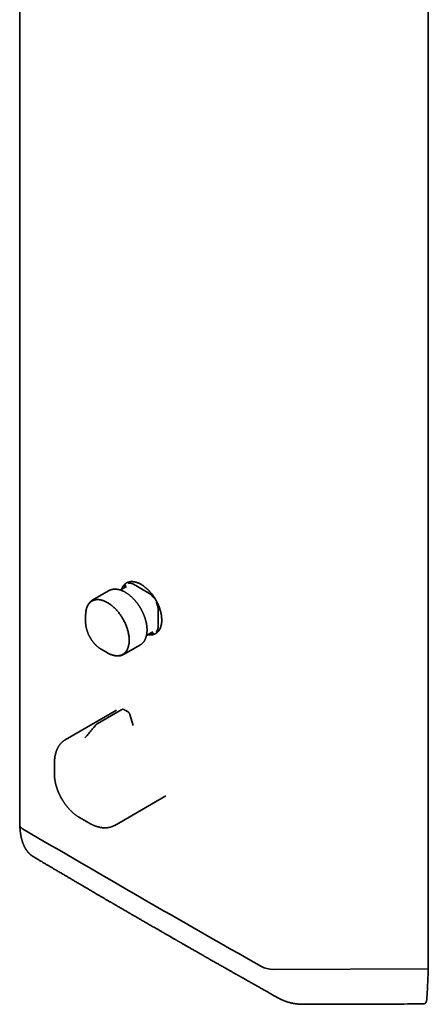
# Model space of a CAD drawing. Header units: millimetres. Extents: x 8 to 834, y 12 to 2419.
# Tile 1 of 6: x 619 to 821, y 102 to 591. Entities that reach past the tile are written whole.
import ezdxf

# ---------------------------------------------------------------- set-up
doc = ezdxf.new("R2010")
doc.units = ezdxf.units.MM

msp = doc.modelspace()

# ---------------------------------------------------------------- linework, layer by layer
at = {"color": 7, "linetype": 'Continuous', "lineweight": 35}
for p, q in [((821.3, 120.01), (821.3, 1058.93)), ((618.72, 914.71), (618.72, 190.99)), ((671.7, 309.6), (668.59, 307.8)), ((671.7, 311.33), (671.65, 311.31)), ((671.7, 309.6), (671.7, 309.6)), ((675.07, 310.72), (682.74, 306.29)), ((662.77, 307.42), (654.93, 302.89)), ((654.93, 302.89), (654.94, 302.9)), ((687.35, 298.3), (687.35, 289.44)), ((651.42, 295.36), (651.42, 291.75)), ((681.59, 285.29), (684.7, 287.08)), ((684.69, 287.08), (684.7, 287.08)), ((686.15, 286.19), (686.2, 286.21)), ((659.1, 278.44), (659.04, 278.47)), ((670.51, 275.92), (678.35, 280.44)), ((678.35, 280.44), (678.34, 280.44)), ((659.1, 278.44), (662.22, 276.64)), ((670.51, 275.92), (670.5, 275.92)), ((666.71, 248.14), (641.31, 233.48)), ((669.43, 248.53), (657.14, 241.44)), ((674.92, 240.61), (673.34, 246.1)), ((635.94, 221.85), (635.95, 222.37)), ((635.94, 221.85), (635.94, 216.48)), ((665.81, 191.04), (691.21, 205.71)), ((648.4, 194.9), (653.06, 192.21)), ((618.83, 190.33), (618.83, 190.35)), ((625.4, 175.56), (625.44, 175.54)), ((820.97, 119.86), (744.36, 119.55)), ((820.99, 119.86), (821.23, 119.73)), ((821.29, 119.12), (821.31, 119.36)), ((747.34, 105.19), (747.26, 105.24))]:
    msp.add_line(p, q, dxfattribs=at)
at = {"color": 7, "linetype": 'Continuous', "lineweight": 35, "flags": 128}
for points in [[(669.19, 308.15), (669.29, 308.42), (669.41, 308.7), (669.54, 308.97), (669.67, 309.23), (669.82, 309.48), (669.97, 309.72), (670.13, 309.95), (670.31, 310.16), (670.49, 310.37), (670.68, 310.56), (670.87, 310.75), (671.08, 310.92), (671.29, 311.07), (671.51, 311.22), (671.74, 311.35), (671.98, 311.48), (672.22, 311.58), (672.47, 311.68), (672.72, 311.76), (672.98, 311.83), (673.25, 311.89), (673.52, 311.93), (673.8, 311.96), (674.08, 311.98), (674.37, 311.98), (674.66, 311.98), (674.96, 311.95), (675.26, 311.92), (675.57, 311.87), (675.87, 311.81), (676.19, 311.73), (676.5, 311.65), (676.81, 311.55), (677.13, 311.43), (677.45, 311.31), (677.77, 311.17), (678.1, 311.02), (678.42, 310.85), (678.74, 310.68), (679.07, 310.49), (679.39, 310.29), (679.71, 310.08), (680.03, 309.86), (680.36, 309.63), (680.68, 309.39), (680.99, 309.13), (681.31, 308.87), (681.62, 308.59), (681.93, 308.31), (682.24, 308.02), (682.55, 307.71), (682.85, 307.4), (683.14, 307.08), (683.44, 306.75), (683.72, 306.42), (684.01, 306.07), (684.29, 305.72), (684.56, 305.36), (684.83, 305), (685.09, 304.62), (685.34, 304.25), (685.59, 303.86), (685.83, 303.48), (686.07, 303.08), (686.3, 302.69), (686.52, 302.29), (686.73, 301.88), (686.93, 301.47), (687.13, 301.06), (687.32, 300.65), (687.5, 300.24), (687.67, 299.82), (687.84, 299.4), (687.99, 298.99), (688.14, 298.57), (688.27, 298.15), (688.4, 297.73), (688.52, 297.32), (688.62, 296.9), (688.72, 296.49), (688.81, 296.08), (688.89, 295.67), (688.96, 295.27), (689.02, 294.86), (689.07, 294.47), (689.1, 294.07), (689.13, 293.68), (689.15, 293.3), (689.16, 292.92), (689.15, 292.55), (689.14, 292.18), (689.12, 291.82), (689.09, 291.47), (689.04, 291.13), (688.99, 290.79), (688.93, 290.46), (688.85, 290.14), (688.77, 289.82), (688.68, 289.52), (688.57, 289.22), (688.46, 288.94), (688.34, 288.66), (688.21, 288.4), (688.07, 288.14), (687.92, 287.9), (687.76, 287.66), (687.59, 287.44), (687.41, 287.23), (687.23, 287.03), (687.03, 286.84), (686.83, 286.66), (686.62, 286.5), (686.41, 286.35), (686.18, 286.21), (685.95, 286.08), (685.71, 285.97), (685.47, 285.86), (685.22, 285.77), (684.96, 285.7), (684.69, 285.63), (684.42, 285.58), (684.15, 285.55), (683.87, 285.52), (683.58, 285.51), (683.29, 285.51), (683, 285.53), (682.7, 285.56), (682.39, 285.6), (682.19, 285.64)], [(651.42, 295.36), (651.42, 295.74), (651.44, 296.11), (651.46, 296.48), (651.5, 296.83), (651.54, 297.19), (651.6, 297.53), (651.66, 297.87), (651.74, 298.2), (651.82, 298.52), (651.92, 298.83), (652.02, 299.13), (652.14, 299.43), (652.26, 299.71), (652.4, 299.98), (652.54, 300.24), (652.69, 300.5), (652.85, 300.74), (653.02, 300.97), (653.2, 301.19), (653.38, 301.4), (653.58, 301.6), (653.78, 301.78), (653.99, 301.95), (654.21, 302.12), (654.44, 302.27), (654.67, 302.4), (654.91, 302.53), (655.16, 302.64), (655.41, 302.74), (655.67, 302.82), (655.94, 302.9), (656.21, 302.96), (656.49, 303), (656.77, 303.04), (657.06, 303.06), (657.35, 303.07), (657.65, 303.06), (657.95, 303.05), (658.26, 303.01), (658.57, 302.97), (658.88, 302.91), (659.2, 302.84), (659.52, 302.76), (659.84, 302.66), (660.16, 302.56), (660.49, 302.43), (660.82, 302.3), (661.15, 302.15), (661.48, 302), (661.81, 301.83), (662.14, 301.64), (662.47, 301.45), (662.8, 301.24), (663.13, 301.03), (663.46, 300.8), (663.79, 300.56), (664.12, 300.31), (664.44, 300.05), (664.76, 299.78), (665.08, 299.5), (665.4, 299.21), (665.72, 298.91), (666.03, 298.6), (666.34, 298.28), (666.64, 297.95), (666.94, 297.62), (667.24, 297.27), (667.53, 296.92), (667.81, 296.57), (668.1, 296.2), (668.37, 295.83), (668.64, 295.45), (668.9, 295.07), (669.16, 294.68), (669.41, 294.28), (669.65, 293.88), (669.89, 293.48), (670.12, 293.07), (670.34, 292.66), (670.56, 292.24), (670.77, 291.83), (670.96, 291.41), (671.15, 290.98), (671.34, 290.56), (671.51, 290.13), (671.67, 289.71), (671.83, 289.28), (671.98, 288.85), (672.12, 288.42), (672.24, 288), (672.36, 287.57), (672.47, 287.15), (672.57, 286.72), (672.66, 286.3), (672.74, 285.89), (672.81, 285.47), (672.87, 285.06), (672.92, 284.65), (672.97, 284.25), (673, 283.85), (673.02, 283.46), (673.03, 283.07), (673.03, 282.69), (673.02, 282.31), (673, 281.94), (672.97, 281.58), (672.92, 281.22), (672.87, 280.87), (672.81, 280.53), (672.74, 280.2), (672.66, 279.88), (672.57, 279.56), (672.47, 279.25), (672.36, 278.95), (672.24, 278.67), (672.12, 278.39), (671.98, 278.12), (671.83, 277.86), (671.67, 277.62), (671.51, 277.38), (671.34, 277.15), (671.15, 276.94), (670.96, 276.74), (670.77, 276.54), (670.56, 276.37), (670.34, 276.2), (670.12, 276.04), (669.89, 275.9), (669.65, 275.77), (669.41, 275.65), (669.16, 275.55), (668.9, 275.45), (668.64, 275.37), (668.37, 275.31), (668.1, 275.25), (667.81, 275.21), (667.53, 275.18), (667.24, 275.17), (666.94, 275.17), (666.64, 275.18), (666.34, 275.2), (666.03, 275.24), (665.72, 275.29), (665.4, 275.36), (665.08, 275.43), (664.76, 275.52), (664.44, 275.62), (664.12, 275.74), (663.79, 275.87), (663.46, 276.01), (663.13, 276.16), (662.8, 276.32), (662.47, 276.5), (662.22, 276.64)], [(651.42, 291.43), (651.42, 291.59), (651.42, 291.91), (651.42, 291.91)], [(648.61, 194.78), (648.4, 194.9), (648.11, 195.07)], [(653.46, 191.98), (653.06, 192.21), (653.06, 192.21)]]:
    msp.add_lwpolyline(points, dxfattribs=at)
at = {"color": 7, "linetype": 'Continuous', "lineweight": 35}
msp.add_arc((652.79, 216.48), 16.84, 179.2454, 181.4194, dxfattribs=at)
for centre, major_axis, start_param, end_param in [((623.72, 190.02), (4.98, -1.12), 3.224227, 3.995354), ((4829.35, 947.46), (5849.54, -1316.15), 3.995354, 4.023895), ((742.07, 121.7), (4.98, -1.12), 4.023895, 5.269498), ((820.7, 120.12), (0.598, -0.135), 5.269498, 6.365819)]:
    msp.add_ellipse(centre, major_axis=major_axis, ratio=0.368098, start_param=start_param, end_param=end_param, dxfattribs=at)
for points, knots in [([(678.71, 298.64), (678.64, 298.77), (678.53, 298.96), (678.36, 299.23), (678.22, 299.47), (678.04, 299.74), (677.86, 300.03), (677.66, 300.32), (677.45, 300.63), (677.23, 300.93), (677, 301.24), (676.76, 301.55), (676.52, 301.86), (676.27, 302.16), (676.02, 302.46), (675.76, 302.76), (675.49, 303.06), (675.22, 303.34), (674.95, 303.63), (674.67, 303.91), (674.39, 304.18), (674.11, 304.44), (673.82, 304.7), (673.52, 304.95), (673.23, 305.2), (672.93, 305.43), (672.63, 305.66), (672.33, 305.88), (672.03, 306.09), (671.72, 306.3), (671.41, 306.49), (671.1, 306.68), (670.79, 306.85), (670.48, 307.02), (670.17, 307.17), (669.86, 307.32), (669.55, 307.45), (669.24, 307.58), (668.93, 307.69), (668.62, 307.8), (668.31, 307.89), (668, 307.97), (667.69, 308.05), (667.39, 308.11), (667.09, 308.16), (666.79, 308.19), (666.49, 308.22), (666.19, 308.23), (665.9, 308.24), (665.61, 308.23), (665.32, 308.21), (665.04, 308.18), (664.76, 308.14), (664.49, 308.08), (664.22, 308.02), (663.95, 307.94), (663.69, 307.85), (663.44, 307.75), (663.19, 307.64), (662.96, 307.53), (662.83, 307.45), (662.77, 307.42)], [0, 0, 0, 0, 0.0193211, 0.027068, 0.0399403, 0.0532967, 0.0676199, 0.082567, 0.0980002, 0.1138095, 0.1299169, 0.1462646, 0.162809, 0.1795169, 0.1963623, 0.2133246, 0.2303874, 0.2475372, 0.2647633, 0.2820565, 0.2994093, 0.3168153, 0.3342692, 0.3517663, 0.3693027, 0.386875, 0.40448, 0.4221151, 0.4397779, 0.457466, 0.4751773, 0.4929097, 0.5106611, 0.5284295, 0.5462126, 0.5640075, 0.5818114, 0.5996217, 0.6174354, 0.6352491, 0.6530594, 0.6708627, 0.6886551, 0.7064328, 0.7241918, 0.7419286, 0.7596397, 0.7773224, 0.7949744, 0.8125947, 0.8301831, 0.8477407, 0.8652701, 0.8827754, 0.9002621, 0.9177373, 0.9352096, 0.9526889, 0.9701861, 0.9877132, 1, 1, 1, 1]), ([(670.63, 309.08), (670.62, 309.04), (670.61, 309), (670.59, 308.96), (670.59, 308.96)], [0, 0, 0, 0, 0.8969, 1, 1, 1, 1]), ([(670.63, 309.08), (670.64, 309.11), (670.69, 309.26), (670.79, 309.51), (670.93, 309.82), (671.11, 310.14), (671.24, 310.35), (671.3, 310.46)], [0, 0, 0, 0, 0.072452, 0.2781669, 0.5010558, 0.741552, 1, 1, 1, 1]), ([(672.56, 311.19), (672.69, 311.19), (672.94, 311.2), (673.3, 311.19), (673.65, 311.16), (673.97, 311.11), (674.27, 311.04), (674.56, 310.96), (674.82, 310.85), (674.99, 310.76), (675.07, 310.72)], [0, 0, 0, 0, 0.162298, 0.313323, 0.453292, 0.582475, 0.70122, 0.809972, 0.909311, 1, 1, 1, 1]), ([(654.94, 302.9), (654.91, 302.88), (654.81, 302.82), (654.63, 302.71), (654.4, 302.55), (654.18, 302.38), (653.97, 302.2), (653.76, 302.01), (653.56, 301.8), (653.36, 301.58), (653.18, 301.36), (653, 301.12), (652.83, 300.87), (652.67, 300.61), (652.51, 300.33), (652.37, 300.05), (652.24, 299.75), (652.11, 299.45), (651.99, 299.13), (651.89, 298.81), (651.79, 298.47), (651.71, 298.14), (651.64, 297.8), (651.58, 297.47), (651.53, 297.13), (651.49, 296.79), (651.46, 296.45), (651.43, 296.11), (651.42, 295.76), (651.41, 295.51), (651.42, 295.38), (651.42, 295.36)], [0, 0, 0, 0, 0.0111859, 0.0461081, 0.0811598, 0.1163648, 0.1517478, 0.1873315, 0.2231367, 0.2591811, 0.2954788, 0.3320402, 0.3688711, 0.4059731, 0.4433431, 0.4809738, 0.518854, 0.5569692, 0.595302, 0.6338335, 0.6725436, 0.7114117, 0.7464039, 0.78541, 0.8204743, 0.8555626, 0.8906647, 0.9257743, 0.9608857, 0.9959931, 1, 1, 1, 1]), ([(682.74, 306.29), (682.82, 306.24), (682.99, 306.14), (683.25, 305.94), (683.54, 305.7), (683.84, 305.41), (684.16, 305.09), (684.51, 304.72), (684.87, 304.31), (685.12, 304.02), (685.25, 303.86)], [0, 0, 0, 0, 0.090689, 0.190028, 0.29878, 0.417525, 0.546708, 0.686677, 0.837702, 1, 1, 1, 1]), ([(678.34, 280.44), (678.37, 280.46), (678.47, 280.51), (678.65, 280.63), (678.88, 280.79), (679.1, 280.96), (679.32, 281.14), (679.52, 281.33), (679.72, 281.54), (679.92, 281.75), (680.1, 281.98), (680.28, 282.22), (680.45, 282.47), (680.61, 282.73), (680.77, 283.01), (680.91, 283.29), (681.05, 283.58), (681.17, 283.89), (681.29, 284.2), (681.39, 284.53), (681.49, 284.86), (681.57, 285.2), (681.64, 285.54), (681.7, 285.87), (681.75, 286.21), (681.79, 286.55), (681.83, 286.89), (681.85, 287.23), (681.86, 287.58), (681.87, 287.93), (681.86, 288.29), (681.85, 288.65), (681.83, 289.02), (681.8, 289.39), (681.77, 289.76), (681.72, 290.13), (681.67, 290.51), (681.61, 290.89), (681.53, 291.27), (681.46, 291.65), (681.37, 292.04), (681.28, 292.42), (681.17, 292.81), (681.06, 293.2), (680.95, 293.58), (680.82, 293.97), (680.69, 294.36), (680.55, 294.74), (680.41, 295.13), (680.25, 295.51), (680.09, 295.89), (679.93, 296.27), (679.76, 296.64), (679.58, 297.01), (679.41, 297.36), (679.24, 297.68), (679.09, 297.96), (678.95, 298.21), (678.83, 298.43), (678.75, 298.58), (678.71, 298.64)], [0, 0, 0, 0, 0.005688, 0.023305, 0.040989, 0.058749, 0.076599, 0.094551, 0.112614, 0.130798, 0.14911, 0.167555, 0.186135, 0.204853, 0.223706, 0.24269, 0.2618, 0.281028, 0.300367, 0.319806, 0.339334, 0.358943, 0.376596, 0.396274, 0.413964, 0.431665, 0.449374, 0.467086, 0.484799, 0.502511, 0.520218, 0.537919, 0.555613, 0.573299, 0.590976, 0.608643, 0.626299, 0.643945, 0.661578, 0.6792, 0.696809, 0.714405, 0.731987, 0.749554, 0.767104, 0.784636, 0.802147, 0.819633, 0.837087, 0.854502, 0.871863, 0.889146, 0.90631, 0.923271, 0.939836, 0.955446, 0.968486, 0.979073, 0.991682, 1, 1, 1, 1]), ([(686.51, 301.68), (686.57, 301.5), (686.7, 301.14), (686.88, 300.62), (687.02, 300.13), (687.14, 299.69), (687.24, 299.29), (687.3, 298.92), (687.35, 298.59), (687.35, 298.39), (687.35, 298.3)], [0, 0, 0, 0, 0.162298, 0.313323, 0.453292, 0.582475, 0.70122, 0.809972, 0.909311, 1, 1, 1, 1]), ([(651.42, 291.42), (651.42, 291.41), (651.42, 291.29), (651.44, 291.07), (651.46, 290.76), (651.49, 290.44), (651.53, 290.12), (651.58, 289.8), (651.64, 289.48), (651.7, 289.15), (651.78, 288.83), (651.86, 288.5), (651.95, 288.17), (652.04, 287.84), (652.15, 287.52), (652.26, 287.19), (652.38, 286.87), (652.5, 286.54), (652.63, 286.22), (652.77, 285.9), (652.91, 285.59), (653.06, 285.29), (653.2, 285.01), (653.32, 284.77), (653.44, 284.56), (653.54, 284.36), (653.62, 284.23), (653.65, 284.17)], [0, 0, 0, 0, 0.005532, 0.050292, 0.095019, 0.13971, 0.18436, 0.228966, 0.273525, 0.318035, 0.362492, 0.406894, 0.451235, 0.49551, 0.53971, 0.583822, 0.627825, 0.671687, 0.715352, 0.758723, 0.801605, 0.843558, 0.883348, 0.917477, 0.943967, 0.974566, 1, 1, 1, 1]), ([(687.35, 289.44), (687.35, 289.35), (687.35, 289.16), (687.3, 288.88), (687.24, 288.59), (687.14, 288.29), (687.02, 287.99), (686.88, 287.68), (686.7, 287.36), (686.57, 287.15), (686.51, 287.04)], [0, 0, 0, 0, 0.090689, 0.190028, 0.29878, 0.417525, 0.546708, 0.686677, 0.837702, 1, 1, 1, 1]), ([(653.65, 284.17), (653.72, 284.06), (653.81, 283.9), (653.95, 283.67), (654.08, 283.47), (654.22, 283.24), (654.39, 283), (654.56, 282.76), (654.74, 282.5), (654.93, 282.25), (655.13, 281.99), (655.33, 281.74), (655.54, 281.49), (655.76, 281.24), (655.98, 280.99), (656.2, 280.75), (656.44, 280.52), (656.67, 280.29), (656.91, 280.06), (657.15, 279.85), (657.4, 279.64), (657.65, 279.43), (657.9, 279.24), (658.15, 279.05), (658.41, 278.87), (658.67, 278.7), (658.88, 278.57), (659, 278.5), (659.04, 278.48)], [0, 0, 0, 0, 0.046707, 0.065521, 0.096768, 0.129197, 0.163977, 0.20027, 0.237742, 0.276122, 0.315223, 0.354904, 0.39506, 0.43561, 0.476492, 0.517658, 0.559068, 0.600691, 0.6425, 0.684476, 0.7266, 0.768856, 0.811234, 0.85372, 0.896306, 0.938981, 0.981737, 1, 1, 1, 1]), ([(683.59, 286.44), (683.6, 286.44), (683.65, 286.43), (683.7, 286.42), (683.73, 286.41)], [0, 0, 0, 0, 0.273067, 1, 1, 1, 1]), ([(685.25, 286.31), (685.12, 286.31), (684.87, 286.3), (684.51, 286.31), (684.16, 286.34), (683.91, 286.37), (683.76, 286.41), (683.73, 286.41)], [0, 0, 0, 0, 0.2615, 0.504835, 0.730356, 0.9385, 1, 1, 1, 1]), ([(662.43, 276.52), (662.45, 276.51), (662.57, 276.44), (662.71, 276.37), (662.83, 276.31), (662.85, 276.3)], [0, 0, 0, 0, 0.138409, 0.886087, 1, 1, 1, 1]), ([(662.86, 276.29), (662.94, 276.25), (663.13, 276.16), (663.42, 276.02), (663.73, 275.88), (664.04, 275.76), (664.35, 275.64), (664.66, 275.54), (664.97, 275.45), (665.28, 275.36), (665.59, 275.29), (665.89, 275.23), (666.2, 275.18), (666.5, 275.14), (666.8, 275.12), (667.09, 275.1), (667.38, 275.1), (667.67, 275.11), (667.96, 275.13), (668.24, 275.16), (668.52, 275.2), (668.8, 275.25), (669.07, 275.32), (669.33, 275.4), (669.59, 275.49), (669.85, 275.59), (670.1, 275.7), (670.32, 275.81), (670.45, 275.89), (670.5, 275.92)], [0, 0, 0, 0, 0.030944, 0.06897, 0.107015, 0.145074, 0.183139, 0.221205, 0.259264, 0.297308, 0.335328, 0.373317, 0.411266, 0.449168, 0.487014, 0.5248, 0.562521, 0.600173, 0.637758, 0.675277, 0.712735, 0.750142, 0.787509, 0.824852, 0.862188, 0.899539, 0.936929, 0.974382, 1, 1, 1, 1]), ([(670.37, 248.5), (670.32, 248.52), (670.23, 248.57), (670.09, 248.61), (669.98, 248.63), (669.88, 248.64), (669.79, 248.64), (669.68, 248.62), (669.58, 248.6), (669.52, 248.57), (669.49, 248.56)], [0, 0, 0, 0, 0.171879, 0.322056, 0.4501, 0.555403, 0.654303, 0.774002, 0.915033, 1, 1, 1, 1]), ([(672.45, 247.31), (672.26, 247.42), (671.89, 247.65), (671.36, 247.96), (670.85, 248.24), (670.53, 248.42), (670.37, 248.5)], [0, 0, 0, 0, 0.273392, 0.531191, 0.773395, 1, 1, 1, 1]), ([(673.34, 246.1), (673.32, 246.17), (673.27, 246.3), (673.18, 246.49), (673.08, 246.67), (672.97, 246.83), (672.85, 246.97), (672.72, 247.1), (672.59, 247.22), (672.5, 247.28), (672.45, 247.31)], [0, 0, 0, 0, 0.13975, 0.273553, 0.402626, 0.527746, 0.649489, 0.768379, 0.884991, 1, 1, 1, 1]), ([(656.55, 240.93), (656.26, 240.58), (655.69, 239.9), (654.84, 238.9), (654.03, 237.92), (653.25, 236.99), (652.49, 236.08), (651.77, 235.22), (651.31, 234.66), (651.09, 234.39)], [0, 0, 0, 0, 0.158872, 0.312619, 0.461247, 0.604761, 0.743159, 0.876441, 1, 1, 1, 1]), ([(657.13, 241.43), (657.09, 241.4), (657.01, 241.35), (656.87, 241.24), (656.71, 241.1), (656.61, 240.99), (656.55, 240.93)], [0, 0, 0, 0, 0.1685315, 0.3950355, 0.6755909, 1, 1, 1, 1]), ([(657.13, 241.43), (657.13, 241.43), (657.14, 241.43), (657.14, 241.43), (657.14, 241.44)], [0, 0, 0, 0, 0.465868, 1, 1, 1, 1]), ([(641.31, 233.48), (641.3, 233.47), (641.19, 233.41), (640.98, 233.28), (640.7, 233.1), (640.42, 232.9), (640.15, 232.69), (639.89, 232.47), (639.63, 232.23), (639.38, 231.99), (639.14, 231.73), (638.91, 231.46), (638.68, 231.18), (638.46, 230.89), (638.25, 230.59), (638.04, 230.28), (637.85, 229.96), (637.66, 229.62), (637.48, 229.28), (637.31, 228.92), (637.15, 228.56), (637, 228.18), (636.86, 227.8), (636.73, 227.4), (636.61, 227), (636.5, 226.58), (636.39, 226.16), (636.3, 225.73), (636.22, 225.3), (636.15, 224.85), (636.09, 224.4), (636.04, 223.94), (636, 223.47), (635.97, 222.99), (635.95, 222.63), (635.95, 222.42), (635.95, 222.38)], [0, 0, 0, 0, 0.003346, 0.032622, 0.061968, 0.091395, 0.120912, 0.150527, 0.180249, 0.210086, 0.240044, 0.270128, 0.300341, 0.330686, 0.361163, 0.391772, 0.422509, 0.453373, 0.484357, 0.515457, 0.546666, 0.577977, 0.609382, 0.640873, 0.672443, 0.704084, 0.735789, 0.76755, 0.799361, 0.831217, 0.863111, 0.895039, 0.926997, 0.958982, 0.99099, 1, 1, 1, 1]), ([(635.95, 216.05), (635.95, 215.93), (635.96, 215.69), (635.98, 215.31), (636.01, 214.91), (636.05, 214.51), (636.1, 214.11), (636.15, 213.7), (636.21, 213.29), (636.29, 212.88), (636.37, 212.47), (636.45, 212.06), (636.55, 211.64), (636.65, 211.23), (636.77, 210.81), (636.89, 210.39), (637.01, 209.98), (637.15, 209.56), (637.29, 209.14), (637.44, 208.73), (637.6, 208.32), (637.76, 207.9), (637.93, 207.49), (638.1, 207.08), (638.29, 206.68), (638.47, 206.28), (638.66, 205.89), (638.85, 205.51), (639.03, 205.18), (639.19, 204.88), (639.36, 204.56), (639.49, 204.33), (639.57, 204.19)], [0, 0, 0, 0, 0.030905, 0.065576, 0.100231, 0.134869, 0.169488, 0.204087, 0.238665, 0.273221, 0.307755, 0.342265, 0.376751, 0.411212, 0.445647, 0.480054, 0.514431, 0.548775, 0.583083, 0.617348, 0.651563, 0.685716, 0.719787, 0.753749, 0.787551, 0.821104, 0.854227, 0.886492, 0.916602, 0.941015, 0.961978, 1, 1, 1, 1]), ([(639.57, 204.19), (639.66, 204.04), (639.78, 203.84), (639.95, 203.55), (640.11, 203.3), (640.3, 203), (640.5, 202.69), (640.71, 202.37), (640.93, 202.05), (641.17, 201.72), (641.41, 201.38), (641.66, 201.05), (641.92, 200.71), (642.18, 200.38), (642.45, 200.05), (642.73, 199.73), (643.01, 199.4), (643.3, 199.09), (643.59, 198.77), (643.89, 198.46), (644.19, 198.16), (644.49, 197.87), (644.8, 197.58), (645.11, 197.3), (645.42, 197.02), (645.74, 196.76), (646.06, 196.5), (646.39, 196.24), (646.71, 196), (647.04, 195.77), (647.37, 195.54), (647.7, 195.32), (647.95, 195.17), (648.08, 195.09), (648.1, 195.07)], [0, 0, 0, 0, 0.037503, 0.052541, 0.07753, 0.10346, 0.131269, 0.160291, 0.19026, 0.220962, 0.252246, 0.283999, 0.316137, 0.348595, 0.381324, 0.414282, 0.447439, 0.480768, 0.514249, 0.547862, 0.581595, 0.615434, 0.649369, 0.683391, 0.717492, 0.751666, 0.785907, 0.820209, 0.854569, 0.88898, 0.923441, 0.957946, 0.992493, 1, 1, 1, 1]), ([(618.84, 190.55), (618.84, 190.53), (618.83, 190.47), (618.83, 190.39), (618.83, 190.34)], [0, 0, 0, 0, 0.262146, 1, 1, 1, 1]), ([(653.46, 191.98), (653.53, 191.94), (653.73, 191.83), (654.05, 191.66), (654.44, 191.47), (654.83, 191.29), (655.22, 191.11), (655.61, 190.95), (656, 190.8), (656.38, 190.65), (656.77, 190.52), (657.15, 190.4), (657.54, 190.29), (657.92, 190.19), (658.3, 190.11), (658.68, 190.03), (659.06, 189.96), (659.43, 189.91), (659.8, 189.87), (660.17, 189.84), (660.54, 189.82), (660.9, 189.81), (661.26, 189.81), (661.62, 189.82), (661.97, 189.85), (662.32, 189.89), (662.66, 189.94), (663, 190), (663.34, 190.07), (663.67, 190.15), (664, 190.25), (664.32, 190.36), (664.63, 190.47), (664.94, 190.6), (665.25, 190.74), (665.54, 190.89), (665.72, 191), (665.81, 191.05)], [0, 0, 0, 0, 0.014889, 0.044, 0.073126, 0.102265, 0.131414, 0.160573, 0.189739, 0.218911, 0.248086, 0.277261, 0.306436, 0.335607, 0.364773, 0.39393, 0.423076, 0.452209, 0.481327, 0.510427, 0.539508, 0.568568, 0.597607, 0.626624, 0.655619, 0.684595, 0.713552, 0.742493, 0.771424, 0.800347, 0.829271, 0.8582, 0.887144, 0.916111, 0.945109, 0.97415, 1, 1, 1, 1]), ([(618.83, 190.33), (618.83, 190.33), (618.83, 190.24), (618.84, 190.08), (618.85, 189.87), (618.86, 189.7), (618.87, 189.56), (618.88, 189.46), (618.88, 189.37), (618.89, 189.28), (618.9, 189.19), (618.91, 189.09), (618.92, 188.98), (618.93, 188.79), (618.96, 188.5), (618.99, 188.18), (619.02, 187.92), (619.04, 187.72), (619.07, 187.55), (619.09, 187.39), (619.11, 187.22), (619.14, 187.03), (619.17, 186.82), (619.2, 186.61), (619.24, 186.39), (619.27, 186.18), (619.31, 185.97), (619.34, 185.78), (619.38, 185.59), (619.42, 185.4), (619.46, 185.19), (619.53, 184.89), (619.61, 184.53), (619.72, 184.11), (619.83, 183.68), (619.96, 183.27), (620.09, 182.85), (620.23, 182.45), (620.37, 182.04), (620.52, 181.67), (620.66, 181.32), (620.8, 181.02), (620.94, 180.72), (621.07, 180.44), (621.22, 180.16), (621.37, 179.89), (621.49, 179.68), (621.58, 179.52), (621.65, 179.4), (621.73, 179.28), (621.8, 179.17), (621.87, 179.06), (621.98, 178.89), (622.13, 178.67), (622.28, 178.45), (622.44, 178.25), (622.56, 178.1), (622.64, 177.99), (622.72, 177.89), (622.8, 177.8), (622.89, 177.7), (622.99, 177.58), (623.1, 177.45), (623.21, 177.34), (623.33, 177.22), (623.45, 177.1), (623.58, 176.97), (623.71, 176.84), (623.84, 176.72), (623.97, 176.61), (624.08, 176.51), (624.17, 176.43), (624.27, 176.36), (624.36, 176.28), (624.46, 176.21), (624.56, 176.13), (624.66, 176.05), (624.76, 175.98), (624.86, 175.92), (624.94, 175.86), (625.01, 175.81), (625.09, 175.76), (625.19, 175.69), (625.3, 175.63), (625.37, 175.58), (625.4, 175.56)], [0, 0, 0, 0, 0.000814, 0.013397, 0.024233, 0.033311, 0.040118, 0.04542, 0.049776, 0.054387, 0.059292, 0.064493, 0.06999, 0.075783, 0.094978, 0.115153, 0.127273, 0.137951, 0.14703, 0.155138, 0.164439, 0.175117, 0.186809, 0.198738, 0.210878, 0.223228, 0.234983, 0.245437, 0.256143, 0.267087, 0.27921, 0.292104, 0.319103, 0.34309, 0.368595, 0.395695, 0.41999, 0.446453, 0.472648, 0.498627, 0.520223, 0.541475, 0.560829, 0.580166, 0.600278, 0.620012, 0.638022, 0.646861, 0.655661, 0.664455, 0.673259, 0.682372, 0.692727, 0.710624, 0.728461, 0.747131, 0.75727, 0.765804, 0.773375, 0.781063, 0.789053, 0.800106, 0.810558, 0.821229, 0.831375, 0.842293, 0.853775, 0.865642, 0.877738, 0.888769, 0.897302, 0.905296, 0.913007, 0.920685, 0.928287, 0.935902, 0.945042, 0.95247, 0.960016, 0.966635, 0.97232, 0.977485, 0.984397, 0.993408, 1, 1, 1, 1]), ([(625.44, 175.54), (625.58, 175.45), (626, 175.2), (626.69, 174.79), (627.48, 174.32), (628.23, 173.88), (628.93, 173.46), (629.61, 173.06), (630.25, 172.68), (631.13, 172.16), (632.24, 171.5), (633.58, 170.71), (634.89, 169.93), (636.04, 169.25), (637.02, 168.67), (637.84, 168.19), (638.64, 167.71), (639.41, 167.26), (640.16, 166.81), (640.87, 166.4), (641.55, 166), (642.19, 165.62), (642.84, 165.23), (643.52, 164.84), (644.2, 164.43), (644.89, 164.03), (645.59, 163.62), (646.31, 163.19), (647.06, 162.75), (647.83, 162.3), (648.63, 161.83), (649.92, 161.07), (651.69, 160.03), (653.91, 158.72), (656.11, 157.44), (657.79, 156.45), (658.96, 155.77), (659.61, 155.39), (660.25, 155.02), (660.85, 154.66), (661.45, 154.31), (662.04, 153.97), (662.61, 153.63), (663.15, 153.32), (663.61, 153.05), (664.01, 152.82), (664.35, 152.62), (664.67, 152.43), (665.07, 152.2), (665.55, 151.92), (666.13, 151.58), (666.74, 151.22), (667.43, 150.82), (668.19, 150.38), (669.03, 149.89), (669.91, 149.38), (670.83, 148.85), (671.79, 148.29), (672.67, 147.77), (673.48, 147.3), (674.21, 146.88), (674.97, 146.44), (675.77, 145.98), (676.58, 145.5), (677.43, 145.02), (678.3, 144.51), (679.2, 143.99), (680.13, 143.45), (681.1, 142.89), (682.12, 142.3), (683.16, 141.7), (684.23, 141.08), (685.34, 140.44), (686.47, 139.78), (687.48, 139.21), (688.34, 138.71), (689.06, 138.29), (689.79, 137.87), (690.51, 137.46), (691.21, 137.06), (691.86, 136.68), (692.48, 136.33), (693.05, 136), (693.59, 135.68), (694.11, 135.39), (694.62, 135.1), (695.11, 134.81), (695.59, 134.54), (696.03, 134.29), (696.43, 134.05), (696.8, 133.84), (697.14, 133.65), (697.44, 133.47), (697.74, 133.3), (698.06, 133.12), (698.43, 132.9), (698.84, 132.67), (699.27, 132.42), (699.74, 132.15), (700.24, 131.87), (700.75, 131.57), (701.29, 131.27), (701.86, 130.94), (702.45, 130.6), (703.1, 130.23), (703.78, 129.84), (704.51, 129.42), (705.28, 128.98), (706.08, 128.53), (706.92, 128.05), (707.77, 127.56), (708.63, 127.07), (709.51, 126.57), (710.42, 126.05), (711.34, 125.52), (712.33, 124.96), (713.38, 124.36), (714.47, 123.74), (715.53, 123.14), (716.55, 122.56), (717.53, 122), (718.48, 121.46), (719.39, 120.94), (720.26, 120.45), (721.1, 119.97), (721.9, 119.52), (722.66, 119.09), (723.38, 118.68), (724.06, 118.3), (724.7, 117.93), (725.31, 117.59), (725.82, 117.3), (726.24, 117.06), (726.59, 116.87), (726.93, 116.67), (727.29, 116.47), (727.69, 116.24), (728.11, 116), (728.57, 115.74), (729.05, 115.47), (729.57, 115.18), (730.13, 114.86), (730.74, 114.52), (731.39, 114.15), (732.1, 113.75), (732.85, 113.33), (733.64, 112.88), (734.47, 112.42), (735.32, 111.94), (736.19, 111.44), (737.09, 110.94), (738.02, 110.42), (738.98, 109.87), (739.99, 109.31), (741.02, 108.73), (742.1, 108.12), (743.21, 107.5), (744.36, 106.86), (745.54, 106.2), (746.51, 105.65), (747.08, 105.33), (747.25, 105.23)], [0, 0, 0, 0, 0.00351, 0.01049, 0.017204, 0.023289, 0.029138, 0.03475, 0.040125, 0.045308, 0.056683, 0.067818, 0.078715, 0.089372, 0.096344, 0.103185, 0.109821, 0.116248, 0.122465, 0.128473, 0.133946, 0.139233, 0.14456, 0.15015, 0.156003, 0.161552, 0.167319, 0.173304, 0.179506, 0.185926, 0.192563, 0.199381, 0.218034, 0.23644, 0.254598, 0.27251, 0.278088, 0.283565, 0.288796, 0.293778, 0.298513, 0.303581, 0.30833, 0.312759, 0.316869, 0.319875, 0.322683, 0.325295, 0.327778, 0.332373, 0.337199, 0.342256, 0.347545, 0.354141, 0.361065, 0.368316, 0.375895, 0.383801, 0.392034, 0.39779, 0.403799, 0.410064, 0.416584, 0.423358, 0.430261, 0.437409, 0.444804, 0.452444, 0.460494, 0.468801, 0.477364, 0.486183, 0.495258, 0.504589, 0.514177, 0.51998, 0.525873, 0.531857, 0.537841, 0.543579, 0.549056, 0.553982, 0.558676, 0.563138, 0.567369, 0.571368, 0.575557, 0.579457, 0.583069, 0.586393, 0.589427, 0.592173, 0.594631, 0.5968, 0.59955, 0.602573, 0.605872, 0.609449, 0.613302, 0.617432, 0.62158, 0.625974, 0.630614, 0.6355, 0.640633, 0.646345, 0.652335, 0.658601, 0.665145, 0.671965, 0.679062, 0.686008, 0.693199, 0.700637, 0.708236, 0.715679, 0.724904, 0.733827, 0.742449, 0.750769, 0.758788, 0.766505, 0.773921, 0.78102, 0.787819, 0.794317, 0.800515, 0.806413, 0.811914, 0.817124, 0.822046, 0.826677, 0.829604, 0.832402, 0.835087, 0.837976, 0.841193, 0.844739, 0.848382, 0.852318, 0.856545, 0.861065, 0.865876, 0.871297, 0.877047, 0.883126, 0.889532, 0.896267, 0.90333, 0.910291, 0.917543, 0.925087, 0.932924, 0.941052, 0.949472, 0.958183, 0.967187, 0.976483, 0.986071, 0.995771, 1, 1, 1, 1]), ([(820.59, 104.68), (820.68, 106.29), (820.87, 109.52), (821.11, 114.4), (821.23, 117.66), (821.29, 119.3)], [0, 0, 0, 0, 0.333352, 0.66669, 1, 1, 1, 1]), ([(747.34, 105.19), (747.37, 105.17), (747.46, 105.12), (747.61, 105.04), (747.76, 104.96), (747.89, 104.89), (748.01, 104.83), (748.13, 104.77), (748.26, 104.71), (748.41, 104.63), (748.58, 104.55), (748.76, 104.47), (748.93, 104.39), (749.11, 104.31), (749.31, 104.22), (749.55, 104.12), (749.79, 104.02), (750.04, 103.93), (750.28, 103.83), (750.52, 103.75), (750.75, 103.67), (750.96, 103.59), (751.17, 103.52), (751.39, 103.45), (751.64, 103.38), (751.87, 103.31), (752.08, 103.25), (752.24, 103.2), (752.4, 103.16), (752.56, 103.11), (752.72, 103.07), (752.86, 103.04), (753, 103), (753.18, 102.96), (753.41, 102.91), (753.68, 102.85), (753.99, 102.78), (754.32, 102.72), (754.66, 102.66), (754.99, 102.6), (755.28, 102.56), (755.56, 102.52), (755.82, 102.48), (756.09, 102.45), (756.38, 102.42), (756.69, 102.39), (756.99, 102.36), (757.27, 102.34), (757.55, 102.32), (757.8, 102.3), (758.01, 102.29), (758.17, 102.28), (758.33, 102.27), (758.47, 102.27), (758.62, 102.26), (758.77, 102.26), (758.95, 102.26), (759.16, 102.25), (759.4, 102.25), (759.58, 102.25), (759.67, 102.25)], [0, 0, 0, 0, 0.008592, 0.024231, 0.037685, 0.049497, 0.060986, 0.072226, 0.083299, 0.094392, 0.111884, 0.128616, 0.143434, 0.157273, 0.17581, 0.196216, 0.217969, 0.239296, 0.259987, 0.280754, 0.300448, 0.317429, 0.334081, 0.352372, 0.373101, 0.395623, 0.409985, 0.423484, 0.436398, 0.449351, 0.462327, 0.473827, 0.48309, 0.498361, 0.51686, 0.538522, 0.563, 0.590166, 0.618061, 0.643421, 0.666346, 0.687203, 0.707019, 0.727092, 0.75064, 0.7746, 0.797368, 0.818992, 0.839725, 0.862085, 0.874821, 0.887309, 0.899047, 0.910034, 0.920734, 0.931442, 0.944718, 0.960565, 0.978991, 1, 1, 1, 1]), ([(818.71, 102.44), (818.76, 102.44), (818.91, 102.44), (819.13, 102.48), (819.36, 102.55), (819.58, 102.65), (819.77, 102.79), (819.94, 102.95), (820.1, 103.14), (820.23, 103.35), (820.34, 103.58), (820.44, 103.84), (820.51, 104.11), (820.56, 104.39), (820.58, 104.58), (820.59, 104.68)], [0, 0, 0, 0, 0.055796, 0.139661, 0.224208, 0.302358, 0.38108, 0.461586, 0.542699, 0.619535, 0.69688, 0.775787, 0.855214, 0.927419, 1, 1, 1, 1]), ([(759.67, 102.25), (769.18, 102.28), (788.86, 102.35), (808.53, 102.4), (818.71, 102.43)], [0, 0, 0, 0, 0.483027, 1, 1, 1, 1])]:
    msp.add_open_spline(points, degree=3, knots=knots, dxfattribs=at)
msp.add_open_spline([(821.29, 119.3), (821.3, 119.31), (821.31, 119.35), (821.32, 119.41), (821.32, 119.48), (821.31, 119.54), (821.3, 119.6), (821.28, 119.65), (821.26, 119.7), (821.24, 119.72), (821.23, 119.73)], degree=3, dxfattribs=at)

doc.saveas('drawing.dxf')
